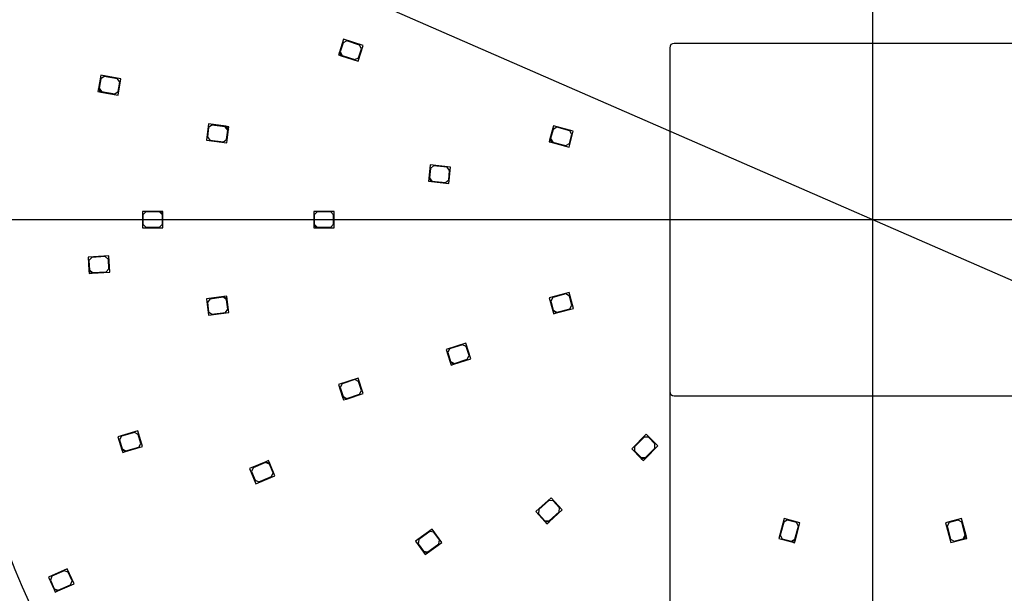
# Model space of a CAD drawing. Header units: millimetres. Extents: x 16 to 406, y 14 to 285.
# Tile 8 of 12: x 64 to 148, y 158 to 207. Entities that reach past the tile are written whole.
import ezdxf
from ezdxf.enums import TextEntityAlignment as Align
from ezdxf.lldxf.tags import DXFTag

# ---------------------------------------------------------------- set-up
doc = ezdxf.new("R2010")
doc.units = ezdxf.units.MM
for name, color, linetype in [('Default', 7, 'Continuous'), ('LED_2835', 7, 'Continuous'), ('PCB_RDLED_315_EM', 7, 'Continuous')]:
    doc.layers.add(name, color=color, linetype=linetype)
doc.styles.add('SEACAD_Arial', font='arial.ttf')
doc.styles.add('SEACAD_Solid_Edge_ANSI1_Symbols', font='semeca1.ttf')
tags = doc.linetypes.add('CENTER2', pattern=[28.575, 19.05, -3.175, 3.175, -3.175]).pattern_tags.tags
tags[10:11] = [DXFTag(74, 4), DXFTag(75, 0), DXFTag(340, '0'), DXFTag(46, 0.0), DXFTag(50, 0.0), DXFTag(44, 0.0), DXFTag(45, 0.0)]
tags[8:9] = [DXFTag(74, 4), DXFTag(75, 0), DXFTag(340, '0'), DXFTag(46, 0.0), DXFTag(50, 0.0), DXFTag(44, 0.0), DXFTag(45, 0.0)]
tags[6:7] = [DXFTag(74, 4), DXFTag(75, 0), DXFTag(340, '0'), DXFTag(46, 0.0), DXFTag(50, 0.0), DXFTag(44, 0.0), DXFTag(45, 0.0)]
tags[4:5] = [DXFTag(74, 4), DXFTag(75, 0), DXFTag(340, '0'), DXFTag(46, 0.0), DXFTag(50, 0.0), DXFTag(44, 0.0), DXFTag(45, 0.0)]
doc.dimstyles.new('ISO', dxfattribs={"dimtxt": 3.5, "dimasz": 3.5, "dimexe": 1.75, "dimexo": 0, "dimgap": 0.875, "dimtad": 1, "dimlfac": 2, "dimtxsty": 'SEACAD_Arial', "dimblk1": '_SE_FILLED', "dimblk2": '_SE_FILLED', "dimsah": 1, "dimcen": 1.75, "dimadec": 0, "dimazin": 0, "dimtfac": 0.5, "dimtdec": 3, "dimtmove": 0, "dimatfit": 3, "dimfxl": 1, "dimarcsym": 0})

# ---------------------------------------------------------------- blocks, each defined once
blk = doc.blocks.new('SEANNOT_GROUP')
at = {"layer": 'Default', "color": 7, "linetype": 'CENTER2'}
blk.add_line((136.359, 271.142), (136.359, 108.242), dxfattribs=at)
blk = doc.blocks.new('SEANNOT_GROUP1')
at = {"layer": 'Default', "color": 7, "linetype": 'CENTER2'}
blk.add_line((54.909, 189.692), (217.809, 189.692), dxfattribs=at)
blk = doc.blocks.new('SE')
at = {"layer": 'LED_2835', "color": 7, "linetype": 'Continuous'}
for p, q in [((91.386, 205.041), (91.031, 203.947)), ((91.341, 204.74), (91.094, 203.979)), ((91.656, 204.9), (91.341, 204.74)), ((93.05, 204.5), (91.386, 205.041)), ((92.75, 204.545), (91.656, 204.9)), ((92.618, 203.168), (93.05, 204.5)), ((92.91, 204.23), (92.75, 204.545)), ((91.031, 203.947), (90.953, 203.709)), ((90.953, 203.709), (91.191, 203.632)), ((91.191, 203.632), (91.031, 203.947)), ((91.094, 203.979), (91.254, 203.664)), ((91.191, 203.632), (92.618, 203.168)), ((91.254, 203.664), (92.348, 203.309)), ((92.348, 203.309), (92.663, 203.469)), ((92.663, 203.469), (92.91, 204.23)), ((70.74, 201.973), (70.54, 200.841)), ((71.027, 201.872), (70.737, 201.669)), ((72.463, 201.669), (70.74, 201.973)), ((72.159, 201.672), (71.027, 201.872)), ((70.737, 201.669), (70.598, 200.881)), ((72.362, 201.382), (72.159, 201.672)), ((72.22, 200.29), (72.463, 201.669)), ((72.223, 200.595), (72.362, 201.382)), ((70.54, 200.841), (70.497, 200.594)), ((70.497, 200.594), (70.743, 200.551)), ((70.743, 200.551), (70.54, 200.841)), ((70.598, 200.881), (70.801, 200.592)), ((70.743, 200.551), (72.22, 200.29)), ((70.801, 200.592), (71.933, 200.392)), ((71.933, 200.392), (72.223, 200.595)), ((79.903, 197.83), (79.721, 196.442)), ((81.391, 197.635), (79.903, 197.83)), ((80.194, 197.742), (79.914, 197.526)), ((81.334, 197.592), (80.194, 197.742)), ((81.55, 197.311), (81.334, 197.592)), ((81.638, 197.602), (81.391, 197.635)), ((81.391, 197.635), (81.606, 197.354)), ((81.606, 197.354), (81.638, 197.602)), ((109.227, 197.674), (108.929, 196.563)), ((109.504, 197.548), (109.198, 197.371)), ((110.917, 197.221), (109.227, 197.674)), ((110.615, 197.25), (109.504, 197.548)), ((79.914, 197.526), (79.809, 196.733)), ((79.809, 196.733), (80.025, 196.453)), ((81.445, 196.518), (81.55, 197.311)), ((81.456, 196.214), (81.606, 197.354)), ((109.198, 197.371), (108.991, 196.599)), ((110.555, 195.869), (110.917, 197.221)), ((110.585, 196.172), (110.792, 196.944)), ((110.792, 196.944), (110.615, 197.25)), ((79.721, 196.442), (81.456, 196.214)), ((80.025, 196.453), (81.165, 196.303)), ((81.165, 196.303), (81.445, 196.518)), ((108.929, 196.563), (108.865, 196.322)), ((108.865, 196.322), (109.106, 196.257)), ((109.106, 196.257), (108.929, 196.563)), ((108.991, 196.599), (109.168, 196.292)), ((109.106, 196.257), (110.555, 195.869)), ((109.168, 196.292), (110.278, 195.995)), ((110.278, 195.995), (110.585, 196.172)), ((98.745, 194.349), (98.625, 193.205)), ((100.485, 194.166), (98.745, 194.349)), ((99.038, 194.268), (98.763, 194.046)), ((100.182, 194.148), (99.038, 194.268)), ((98.763, 194.046), (98.68, 193.25)), ((100.404, 193.873), (100.182, 194.148)), ((100.321, 193.077), (100.404, 193.873)), ((100.339, 192.774), (100.485, 194.166)), ((98.625, 193.205), (98.599, 192.957)), ((98.599, 192.957), (98.847, 192.931)), ((98.847, 192.931), (98.625, 193.205)), ((98.68, 193.25), (98.902, 192.975)), ((98.847, 192.931), (100.339, 192.774)), ((98.902, 192.975), (100.046, 192.855)), ((100.046, 192.855), (100.321, 193.077)), ((75.784, 190.392), (74.284, 190.392)), ((74.284, 190.392), (74.284, 188.992)), ((74.584, 190.342), (74.334, 190.092)), ((74.334, 190.092), (74.334, 189.292)), ((75.734, 190.342), (74.584, 190.342)), ((75.984, 190.092), (75.734, 190.342)), ((76.034, 190.392), (75.784, 190.392)), ((75.784, 190.392), (76.034, 190.142)), ((75.984, 189.292), (75.984, 190.092)), ((76.034, 190.142), (76.034, 190.392)), ((76.034, 188.992), (76.034, 190.142)), ((88.844, 190.392), (88.844, 189.242)), ((90.594, 190.392), (88.844, 190.392)), ((89.144, 190.342), (88.894, 190.092)), ((88.894, 190.092), (88.894, 189.292)), ((90.294, 190.342), (89.144, 190.342)), ((90.544, 190.092), (90.294, 190.342)), ((90.544, 189.292), (90.544, 190.092)), ((90.594, 188.992), (90.594, 190.392)), ((74.334, 189.292), (74.584, 189.042)), ((75.734, 189.042), (75.984, 189.292)), ((88.844, 189.242), (88.844, 188.992)), ((89.094, 188.992), (88.844, 189.242)), ((88.894, 189.292), (89.144, 189.042)), ((90.294, 189.042), (90.544, 189.292)), ((74.284, 188.992), (76.034, 188.992)), ((74.584, 189.042), (75.734, 189.042)), ((88.844, 188.992), (89.094, 188.992)), ((89.094, 188.992), (90.594, 188.992)), ((89.144, 189.042), (90.294, 189.042)), ((71.423, 186.611), (69.676, 186.509)), ((69.676, 186.509), (69.743, 185.361)), ((69.979, 186.477), (69.744, 186.213)), ((69.744, 186.213), (69.79, 185.414)), ((71.127, 186.544), (69.979, 186.477)), ((71.391, 186.309), (71.127, 186.544)), ((71.437, 185.51), (71.391, 186.309)), ((71.505, 185.213), (71.423, 186.611)), ((69.743, 185.361), (69.758, 185.112)), ((70.007, 185.126), (69.743, 185.361)), ((69.758, 185.112), (70.007, 185.126)), ((69.79, 185.414), (70.054, 185.179)), ((70.007, 185.126), (71.505, 185.213)), ((70.054, 185.179), (71.202, 185.246)), ((71.202, 185.246), (71.437, 185.51)), ((110.561, 183.492), (108.871, 183.039)), ((110.285, 183.366), (109.174, 183.068)), ((110.591, 183.189), (110.285, 183.366)), ((110.924, 182.139), (110.561, 183.492)), ((81.208, 183.137), (79.721, 182.941)), ((79.721, 182.941), (79.903, 181.553)), ((80.025, 182.931), (79.809, 182.65)), ((79.809, 182.65), (79.914, 181.857)), ((81.165, 183.081), (80.025, 182.931)), ((81.445, 182.866), (81.165, 183.081)), ((81.456, 183.17), (81.208, 183.137)), ((81.208, 183.137), (81.488, 182.922)), ((81.55, 182.073), (81.445, 182.866)), ((81.488, 182.922), (81.456, 183.17)), ((81.638, 181.782), (81.488, 182.922)), ((108.871, 183.039), (109.169, 181.928)), ((109.174, 183.068), (108.997, 182.762)), ((108.997, 182.762), (109.204, 181.989)), ((110.798, 182.416), (110.591, 183.189)), ((79.903, 181.553), (81.638, 181.782)), ((79.914, 181.857), (80.194, 181.642)), ((80.194, 181.642), (81.335, 181.792)), ((81.335, 181.792), (81.55, 182.073)), ((109.169, 181.928), (109.233, 181.686)), ((109.475, 181.751), (109.169, 181.928)), ((109.204, 181.989), (109.51, 181.812)), ((109.233, 181.686), (109.475, 181.751)), ((109.475, 181.751), (110.924, 182.139)), ((109.51, 181.812), (110.621, 182.11)), ((110.621, 182.11), (110.798, 182.416)), ((101.767, 179.188), (100.102, 178.647)), ((102.199, 177.857), (101.767, 179.188)), ((100.102, 178.647), (100.458, 177.554)), ((100.403, 178.693), (100.243, 178.378)), ((100.243, 178.378), (100.49, 177.617)), ((101.497, 179.048), (100.403, 178.693)), ((101.812, 178.887), (101.497, 179.048)), ((102.059, 178.127), (101.812, 178.887)), ((100.458, 177.554), (100.535, 177.316)), ((100.773, 177.393), (100.458, 177.554)), ((100.49, 177.617), (100.805, 177.456)), ((100.773, 177.393), (102.199, 177.857)), ((100.805, 177.456), (101.899, 177.812)), ((101.899, 177.812), (102.059, 178.127)), ((100.535, 177.316), (100.773, 177.393)), ((92.618, 176.215), (90.953, 175.675)), ((92.348, 176.075), (91.254, 175.72)), ((92.663, 175.915), (92.348, 176.075)), ((93.05, 174.884), (92.618, 176.215)), ((92.91, 175.154), (92.663, 175.915)), ((90.953, 175.675), (91.309, 174.581)), ((91.254, 175.72), (91.094, 175.405)), ((91.094, 175.405), (91.341, 174.644)), ((92.75, 174.839), (92.91, 175.154)), ((91.309, 174.581), (91.386, 174.343)), ((91.624, 174.42), (91.309, 174.581)), ((91.341, 174.644), (91.656, 174.483)), ((91.386, 174.343), (91.624, 174.42)), ((91.624, 174.42), (93.05, 174.884)), ((91.656, 174.483), (92.75, 174.839)), ((73.884, 171.719), (72.208, 171.217)), ((74.286, 170.378), (73.884, 171.719)), ((72.208, 171.217), (72.538, 170.115)), ((72.509, 171.255), (72.342, 170.944)), ((72.342, 170.944), (72.571, 170.177)), ((73.611, 171.585), (72.509, 171.255)), ((73.922, 171.417), (73.611, 171.585)), ((74.152, 170.651), (73.922, 171.417)), ((117.118, 171.423), (115.88, 170.186)), ((116.941, 171.176), (116.128, 170.363)), ((117.295, 171.176), (116.941, 171.176)), ((118.108, 170.433), (117.118, 171.423)), ((117.86, 170.61), (117.295, 171.176)), ((72.538, 170.115), (72.609, 169.876)), ((72.849, 169.947), (72.538, 170.115)), ((72.571, 170.177), (72.882, 170.01)), ((72.609, 169.876), (72.849, 169.947)), ((72.849, 169.947), (74.286, 170.378)), ((72.882, 170.01), (73.984, 170.34)), ((73.984, 170.34), (74.152, 170.651)), ((115.88, 170.186), (116.694, 169.373)), ((116.128, 170.363), (116.128, 170.009)), ((116.128, 170.009), (116.694, 169.444)), ((117.047, 169.373), (118.108, 170.433)), ((117.047, 169.444), (117.86, 170.257)), ((117.86, 170.257), (117.86, 170.61)), ((84.784, 169.086), (83.398, 168.512)), ((85.014, 169.182), (84.784, 169.086)), ((84.784, 169.086), (85.11, 168.951)), ((85.11, 168.951), (85.014, 169.182)), ((116.694, 169.444), (117.047, 169.444)), ((116.694, 169.373), (116.87, 169.196)), ((117.047, 169.373), (116.694, 169.373)), ((116.87, 169.196), (117.047, 169.373)), ((83.398, 168.512), (83.933, 167.219)), ((83.694, 168.581), (83.559, 168.254)), ((83.559, 168.254), (83.865, 167.515)), ((84.756, 169.021), (83.694, 168.581)), ((85.083, 168.886), (84.756, 169.021)), ((85.389, 168.147), (85.083, 168.886)), ((85.55, 167.889), (85.11, 168.951)), ((83.865, 167.515), (84.191, 167.38)), ((83.933, 167.219), (85.55, 167.889)), ((84.191, 167.38), (85.254, 167.82)), ((85.254, 167.82), (85.389, 168.147)), ((109.03, 166.026), (107.729, 164.855)), ((108.84, 165.788), (107.986, 165.019)), ((109.193, 165.77), (108.84, 165.788)), ((109.967, 164.986), (109.03, 166.026)), ((109.729, 165.175), (109.193, 165.77)), ((107.986, 165.019), (107.967, 164.666)), ((108.852, 163.982), (109.967, 164.986)), ((109.71, 164.822), (109.729, 165.175)), ((107.729, 164.855), (108.499, 164.001)), ((107.967, 164.666), (108.502, 164.071)), ((108.502, 164.071), (108.856, 164.053)), ((108.856, 164.053), (109.71, 164.822)), ((128.83, 164.25), (128.377, 162.56)), ((129.107, 164.124), (128.8, 163.948)), ((130.182, 163.888), (128.83, 164.25)), ((129.879, 163.917), (129.107, 164.124)), ((143.912, 164.257), (142.559, 163.894)), ((143.635, 164.131), (142.862, 163.924)), ((143.941, 163.954), (143.635, 164.131)), ((144.3, 162.808), (143.912, 164.257)), ((98.923, 163.358), (97.507, 162.33)), ((99.746, 162.226), (98.923, 163.358)), ((108.499, 164.001), (108.666, 163.815)), ((108.852, 163.982), (108.499, 164.001)), ((108.666, 163.815), (108.852, 163.982)), ((128.8, 163.948), (128.503, 162.837)), ((129.759, 162.5), (130.056, 163.611)), ((129.794, 162.439), (130.182, 163.888)), ((130.056, 163.611), (129.879, 163.917)), ((142.559, 163.894), (143.012, 162.204)), ((142.862, 163.924), (142.685, 163.617)), ((142.685, 163.617), (142.983, 162.507)), ((144.239, 162.843), (143.941, 163.954)), ((97.779, 162.465), (97.724, 162.116)), ((98.71, 163.141), (97.779, 162.465)), ((99.059, 163.086), (98.71, 163.141)), ((99.529, 162.439), (99.059, 163.086)), ((99.474, 162.09), (99.529, 162.439)), ((128.377, 162.56), (129.488, 162.262)), ((128.503, 162.837), (128.68, 162.531)), ((128.68, 162.531), (129.452, 162.323)), ((129.452, 162.323), (129.759, 162.5)), ((129.794, 162.439), (129.488, 162.262)), ((129.729, 162.198), (129.794, 162.439)), ((142.983, 162.507), (143.289, 162.33)), ((143.012, 162.204), (144.123, 162.501)), ((143.289, 162.33), (144.062, 162.537)), ((144.062, 162.537), (144.239, 162.843)), ((144.3, 162.808), (144.123, 162.501)), ((144.123, 162.501), (144.365, 162.566)), ((144.365, 162.566), (144.3, 162.808)), ((97.507, 162.33), (98.183, 161.399)), ((97.724, 162.116), (98.194, 161.469)), ((98.532, 161.344), (99.746, 162.226)), ((98.543, 161.414), (99.474, 162.09)), ((129.488, 162.262), (129.729, 162.198)), ((98.183, 161.399), (98.33, 161.197)), ((98.532, 161.344), (98.183, 161.399)), ((98.194, 161.469), (98.543, 161.414)), ((98.33, 161.197), (98.532, 161.344)), ((67.901, 159.979), (66.302, 159.267)), ((68.47, 158.7), (67.901, 159.979)), ((66.302, 159.267), (66.77, 158.216)), ((66.597, 159.343), (66.47, 159.013)), ((67.647, 159.811), (66.597, 159.343)), ((67.977, 159.684), (67.647, 159.811)), ((68.303, 158.953), (67.977, 159.684)), ((66.47, 159.013), (66.795, 158.282)), ((66.77, 158.216), (66.872, 157.988)), ((67.1, 158.09), (66.77, 158.216)), ((66.795, 158.282), (67.126, 158.156)), ((67.1, 158.09), (68.47, 158.7)), ((67.126, 158.156), (68.176, 158.623)), ((68.176, 158.623), (68.303, 158.953)), ((66.872, 157.988), (67.1, 158.09))]:
    blk.add_line(p, q, dxfattribs=at)
at = {"layer": 'PCB_RDLED_315_EM', "color": 7, "linetype": 'Continuous'}
for p, q in [((119.109, 204.317), (119.109, 175.067)), ((153.234, 204.692), (119.484, 204.692)), ((119.484, 174.692), (153.234, 174.692))]:
    blk.add_line(p, q, dxfattribs=at)
for centre, radius, start, end in [((136.359, 189.692), 78.75, 98.17383, 171.82617), ((119.484, 204.317), 0.375, 90, 180), ((136.359, 189.692), 78.75, 188.17383, 261.82617), ((119.484, 175.067), 0.375, 180, 270)]:
    blk.add_arc(centre, radius, start, end, dxfattribs=at)
blk = doc.blocks.new('GDimGGroup3')
at = {"layer": 'Default', "linetype": 'Continuous'}
for points in [[(122.609, 91.133), (122.609, 92.299), (119.109, 91.716)], [(150.109, 91.133), (153.609, 91.716), (150.109, 92.299)]]:
    blk.add_hatch(color=7, dxfattribs=at).paths.add_polyline_path(points)
at = {"layer": 'Default', "color": 7, "linetype": 'Continuous'}
for p, q in [((119.109, 175.067), (119.109, 89.966)), ((153.609, 175.067), (153.609, 89.966)), ((119.109, 91.716), (153.609, 91.716))]:
    blk.add_line(p, q, dxfattribs=at)
at = {"layer": 'Default', "color": 7, "linetype": 'Continuous', "style": 'SEACAD_Arial'}
for s, p in [('±0,2', (135.218, 96.091)), ('69', (127.99, 96.091))]:
    blk.add_text(s, height=3.5, dxfattribs=at).set_placement(p, align=Align.TOP_LEFT)
blk = doc.blocks.new('DMBLK18')
at = {"layer": 'Default', "linetype": 'Continuous'}
for points in [[(42.104, 224.642), (43.271, 224.642), (42.688, 228.142)], [(42.104, 193.192), (42.688, 189.692), (43.271, 193.192)]]:
    blk.add_hatch(color=7, dxfattribs=at).paths.add_polyline_path(points)
at = {"layer": 'Default', "color": 7, "linetype": 'Continuous'}
for p, q in [((98.859, 228.142), (40.938, 228.142)), ((42.688, 228.142), (42.688, 189.692)), ((54.909, 189.692), (40.938, 189.692))]:
    blk.add_line(p, q, dxfattribs=at)
at = {"layer": 'Default', "color": 7, "linetype": 'Continuous', "style": 'SEACAD_Arial'}
for s, p in [('±0,2', (38.313, 209.83)), ('76,9', (38.313, 198.493))]:
    blk.add_text(s, height=3.5, rotation=90, dxfattribs=at).set_placement(p, align=Align.TOP_LEFT)
blk = doc.blocks.new('_SE_FILLED')
at = {"color": 0}
blk.add_line((0, 0), (-1, 0), dxfattribs=at)
blk.add_solid([(0, 0), (-1, -0.1665), (-1, 0.1665), (0, 0)], dxfattribs=at)
blk = doc.blocks.new('DMBLK19')
at = {"layer": 'Default', "linetype": 'Continuous'}
for points in [[(42.104, 186.192), (43.271, 186.192), (42.688, 189.692)], [(42.104, 139.142), (42.688, 135.642), (43.271, 139.142)]]:
    blk.add_hatch(color=7, dxfattribs=at).paths.add_polyline_path(points)
at = {"layer": 'Default', "color": 7, "linetype": 'Continuous'}
for p, q in [((54.909, 189.692), (40.938, 189.692)), ((42.688, 189.692), (42.688, 135.642)), ((129.359, 135.642), (40.938, 135.642))]:
    blk.add_line(p, q, dxfattribs=at)
at = {"layer": 'Default', "color": 7, "linetype": 'Continuous', "style": 'SEACAD_Arial'}
for s, p in [('±0,2', (38.313, 164.949)), ('108,1', (38.313, 150.873))]:
    blk.add_text(s, height=3.5, rotation=90, dxfattribs=at).set_placement(p, align=Align.TOP_LEFT)
blk = doc.blocks.new('DMBLK23')
at = {"layer": 'Default', "linetype": 'Continuous'}
for points in [[(67.169, 219.284), (67.636, 220.353), (64.196, 221.219)], [(205.082, 159.031), (208.523, 158.164), (205.549, 160.1)]]:
    blk.add_hatch(color=7, dxfattribs=at).paths.add_polyline_path(points)
at = {"layer": 'Default', "color": 7, "linetype": 'Continuous'}
blk.add_line((241.862, 143.599), (64.196, 221.219), dxfattribs=at)
for s, style, p in [('O', 'SEACAD_Solid_Edge_ANSI1_Symbols', (219.146, 158.298)), ('315', 'SEACAD_Arial', (224.641, 155.897)), ('±0,5', 'SEACAD_Arial', (233.775, 151.906))]:
    blk.add_text(s, height=3.5, rotation=336.39996, dxfattribs=dict(at, style=style)).set_placement(p, align=Align.TOP_LEFT)

msp = doc.modelspace()

# ---------------------------------------------------------------- block references
at = {"layer": 'Default'}
for name in ['SEANNOT_GROUP', 'SE', 'SEANNOT_GROUP1', 'GDimGGroup3']:
    msp.add_blockref(name, (0, 0), dxfattribs=at)

# ---------------------------------------------------------------- dimensions: what is measured, and where the dimension line sits
at = {"layer": 'Default', "color": 7, "linetype": 'Continuous'}
for base, p1, p2, picture, middle in [((42.6876, 189.6919), (98.8591, 228.1419), (54.9091, 189.6919), 'DMBLK18', (42.6876, 208.9169)), ((42.6876, 135.6419), (54.9091, 189.6919), (136.3591, 135.6419), 'DMBLK19', (42.6876, 162.6669))]:
    dim = msp.add_linear_dim(base=base, p1=p1, p2=p2, angle=90, text='\\A1;<> ±0,2', dimstyle='ISO', dxfattribs=at)
    dim.commit()
    dim.dimension.update_dxf_attribs({"geometry": picture, "text_midpoint": middle, "dimtype": 160})
dim = msp.add_diameter_dim_2p(p1=(208.5226, 158.1643), p2=(64.1956, 221.2194), text='\\A1;<> ±0,5', dimstyle='ISO', override={"dimtmove": 1, "dimtolj": 1}, dxfattribs=at)
dim.commit()
dim.dimension.update_dxf_attribs({"geometry": 'DMBLK23', "text_midpoint": (216.2716, 154.7789), "dimtype": 163})

doc.saveas('drawing.dxf')
